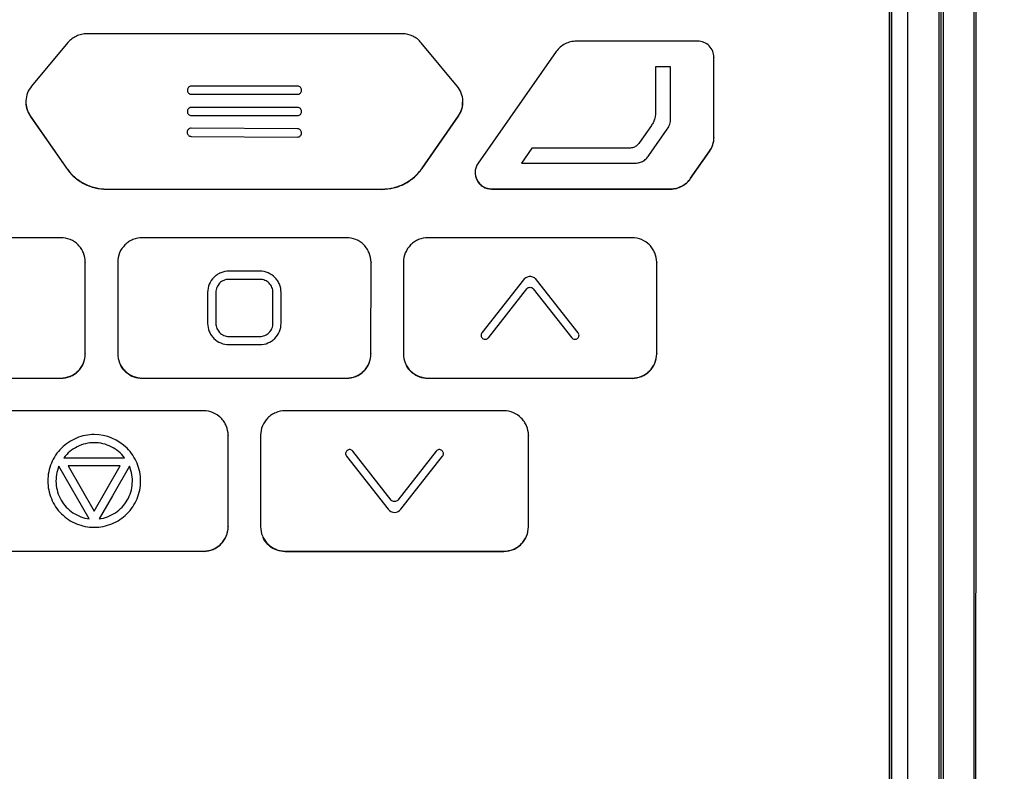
# Model space of a CAD drawing. Header units: millimetres. Extents: x 155400 to 158181, y 110534 to 115156.
# Tile 71 of 121: x 157056 to 157117, y 113130 to 113176. Entities that reach past the tile are written whole.
import ezdxf

# ---------------------------------------------------------------- set-up
doc = ezdxf.new("R2010")
doc.units = ezdxf.units.MM

msp = doc.modelspace()

# ---------------------------------------------------------------- linework, layer by layer
at = {"color": 7, "linetype": 'Continuous', "lineweight": 25}
for p, q in [((157114.774, 113112.121), (157114.774, 113223.392)), ((157112.734, 113220.589), (157112.725, 113113.692)), ((157112.891, 113113.548), (157112.891, 113221.023)), ((157109.58, 113218.894), (157109.578, 113113.675)), ((157079.738, 113175.474), (157060.402, 113175.476)), ((157059.251, 113174.938), (157057.019, 113172.269)), ((157083.104, 113172.26), (157080.893, 113174.93)), ((157097.831, 113175.024), (157090.398, 113175.025)), ((157089.17, 113174.386), (157084.38, 113167.554)), ((157098.812, 113174.204), (157098.812, 113174.22)), ((157098.831, 113169.139), (157098.831, 113174.024)), ((157098.831, 113174.024), (157098.831, 113174.009)), ((157096.17, 113173.454), (157095.244, 113173.453)), ((157095.244, 113173.453), (157095.244, 113170.773)), ((157096.17, 113170.267), (157096.17, 113173.454)), ((157098.831, 113169.124), (157098.831, 113174.009)), ((157073.325, 113172.268), (157066.805, 113172.268)), ((157066.565, 113172.028), (157066.565, 113172.009)), ((157066.805, 113171.769), (157073.325, 113171.768)), ((157073.565, 113172.008), (157073.565, 113172.028)), ((157056.67, 113171.307), (157056.67, 113171.291)), ((157083.448, 113171.288), (157083.448, 113171.303)), ((157056.938, 113170.452), (157059.165, 113167.25)), ((157056.938, 113170.452), (157056.938, 113170.436)), ((157056.938, 113170.436), (157059.165, 113167.235)), ((157066.564, 113170.729), (157066.564, 113170.709)), ((157073.324, 113170.968), (157066.804, 113170.969)), ((157066.804, 113170.469), (157073.324, 113170.469)), ((157073.564, 113170.708), (157073.564, 113170.728)), ((157080.953, 113167.248), (157083.179, 113170.448)), ((157080.953, 113167.233), (157083.179, 113170.432)), ((157083.179, 113170.448), (157083.179, 113170.432)), ((157094.999, 113169.865), (157094.261, 113168.813)), ((157066.556, 113169.451), (157066.556, 113169.431)), ((157066.795, 113169.19), (157073.315, 113169.149)), ((157073.318, 113169.649), (157066.798, 113169.69)), ((157073.556, 113169.388), (157073.556, 113169.408)), ((157094.838, 113168.019), (157095.971, 113169.636)), ((157098.831, 113169.139), (157098.831, 113169.124)), ((157087.663, 113168.462), (157087.04, 113167.552)), ((157093.417, 113168.465), (157087.663, 113168.462)), ((157097.403, 113166.621), (157098.561, 113168.282)), ((157097.403, 113166.606), (157098.561, 113168.266)), ((157098.561, 113168.282), (157098.561, 113168.266)), ((157087.04, 113167.552), (157093.937, 113167.551)), ((157059.165, 113167.25), (157059.165, 113167.235)), ((157080.953, 113167.248), (157080.953, 113167.233)), ((157084.199, 113166.997), (157084.199, 113166.982)), ((157097.403, 113166.621), (157097.403, 113166.606)), ((157061.628, 113165.963), (157078.49, 113165.962)), ((157061.628, 113165.963), (157061.628, 113165.948)), ((157061.628, 113165.948), (157078.49, 113165.946)), ((157078.49, 113165.962), (157078.49, 113165.946)), ((157085.199, 113165.981), (157096.172, 113165.979)), ((157085.199, 113165.981), (157085.199, 113165.965)), ((157085.199, 113165.965), (157096.172, 113165.964)), ((157096.172, 113165.979), (157096.172, 113165.964)), ((157058.812, 113162.981), (157046.296, 113162.983)), ((157076.317, 113162.98), (157063.8, 113162.981)), ((157093.821, 113162.978), (157081.305, 113162.979)), ((157060.283, 113161.759), (157060.283, 113161.774)), ((157060.311, 113155.884), (157060.312, 113161.482)), ((157060.311, 113155.869), (157060.312, 113161.466)), ((157060.312, 113161.482), (157060.312, 113161.466)), ((157062.3, 113161.482), (157062.3, 113155.884)), ((157077.788, 113161.757), (157077.788, 113161.772)), ((157077.816, 113155.882), (157077.817, 113161.48)), ((157077.816, 113155.867), (157077.817, 113161.465)), ((157077.817, 113161.48), (157077.817, 113161.465)), ((157079.805, 113161.48), (157079.804, 113155.882)), ((157095.292, 113161.755), (157095.292, 113161.77)), ((157095.321, 113155.881), (157095.321, 113161.478)), ((157095.321, 113161.478), (157095.321, 113161.463)), ((157095.321, 113155.865), (157095.321, 113161.463)), ((157071.008, 113160.931), (157069.108, 113160.931)), ((157071.008, 113160.431), (157069.108, 113160.431)), ((157087.17, 113160.411), (157084.616, 113157.163)), ((157090.509, 113157.163), (157087.956, 113160.411)), ((157067.808, 113159.632), (157067.808, 113157.733)), ((157068.308, 113159.632), (157068.308, 113157.733)), ((157071.808, 113157.732), (157071.808, 113159.631)), ((157072.308, 113157.732), (157072.308, 113159.631)), ((157085.009, 113156.854), (157087.366, 113159.852)), ((157087.759, 113159.852), (157090.116, 113156.854)), ((157069.108, 113156.933), (157071.008, 113156.933)), ((157069.108, 113156.433), (157071.008, 113156.433)), ((157060.311, 113155.884), (157060.311, 113155.869)), ((157062.328, 113155.592), (157062.328, 113155.576)), ((157077.816, 113155.882), (157077.816, 113155.867)), ((157079.833, 113155.59), (157079.833, 113155.575)), ((157095.321, 113155.881), (157095.321, 113155.865)), ((157046.295, 113154.386), (157058.811, 113154.385)), ((157046.295, 113154.371), (157058.811, 113154.37)), ((157058.811, 113154.385), (157058.811, 113154.37)), ((157063.8, 113154.385), (157076.316, 113154.383)), ((157063.8, 113154.385), (157063.8, 113154.369)), ((157063.8, 113154.369), (157076.316, 113154.368)), ((157076.316, 113154.383), (157076.316, 113154.368)), ((157081.304, 113154.383), (157093.82, 113154.382)), ((157081.304, 113154.383), (157081.304, 113154.367)), ((157081.304, 113154.367), (157093.82, 113154.366)), ((157093.82, 113154.382), (157093.82, 113154.366)), ((157067.563, 113152.376), (157054.15, 113152.378)), ((157085.965, 113152.375), (157072.552, 113152.376)), ((157069.034, 113151.154), (157069.034, 113151.169)), ((157087.436, 113151.152), (157087.436, 113151.167)), ((157069.063, 113145.279), (157069.063, 113150.877)), ((157069.063, 113150.877), (157069.063, 113150.862)), ((157069.063, 113145.264), (157069.063, 113150.862)), ((157071.051, 113150.877), (157071.051, 113145.279)), ((157087.464, 113145.277), (157087.464, 113150.875)), ((157087.464, 113150.875), (157087.464, 113150.86)), ((157087.464, 113145.262), (157087.464, 113150.86)), ((157079.061, 113146.905), (157076.704, 113149.904)), ((157081.811, 113149.903), (157079.454, 113146.905)), ((157058.992, 113149.5), (157062.72, 113149.499)), ((157076.311, 113149.595), (157078.864, 113146.346)), ((157079.651, 113146.346), (157082.204, 113149.594)), ((157060.557, 113145.755), (157058.693, 113148.982)), ((157059.258, 113149.001), (157060.856, 113146.234)), ((157062.455, 113149.001), (157059.258, 113149.001)), ((157060.856, 113146.234), (157062.455, 113149.001)), ((157069.063, 113145.279), (157069.063, 113145.264)), ((157087.464, 113145.277), (157087.464, 113145.262)), ((157071.08, 113144.987), (157071.08, 113144.972)), ((157054.15, 113143.782), (157067.562, 113143.78)), ((157054.15, 113143.766), (157067.562, 113143.765)), ((157067.562, 113143.78), (157067.562, 113143.765)), ((157072.551, 113143.78), (157085.964, 113143.778)), ((157072.551, 113143.78), (157072.551, 113143.764)), ((157072.551, 113143.764), (157085.964, 113143.763)), ((157085.964, 113143.778), (157085.964, 113143.763))]:
    msp.add_line(p, q, dxfattribs=at)
at = {"color": 7, "linetype": 'Continuous', "lineweight": 25, "flags": 128}
for points in [[(157112.619, 113220.526), (157112.614, 113160.51), (157112.612, 113136.932), (157112.61, 113113.354)], [(157063.019, 113148.982), (157061.976, 113147.175), (157061.155, 113145.755)]]:
    msp.add_lwpolyline(points, dxfattribs=at)
at = {"color": 7, "linetype": 'Continuous', "lineweight": 25}
for points, knots in [([(157070.812, 113045.076), (157063.025, 113045.076), (157055.34, 113045.076), (157043.698, 113045.076), (157039.799, 113045.076), (157031.913, 113045.076), (157027.928, 113045.076), (157021.841, 113045.076), (157019.281, 113045.076), (157016.686, 113045.076), (157015.905, 113045.076), (157015.646, 113045.074), (157015.101, 113045.091), (157014.817, 113045.107), (157013.926, 113045.189), (157013.28, 113045.285), (157011.893, 113045.612), (157011.152, 113045.843), (157010.031, 113046.311), (157009.658, 113046.486), (157008.928, 113046.868), (157008.573, 113047.075), (157007.892, 113047.512), (157007.568, 113047.741), (157006.96, 113048.208), (157006.676, 113048.446), (157005.884, 113049.161), (157005.438, 113049.636), (157004.865, 113050.321), (157004.69, 113050.545), (157004.366, 113050.983), (157004.22, 113051.197), (157002.957, 113053.09), (157001.906, 113054.666), (156999.875, 113057.71), (156998.893, 113059.182), (156996.957, 113062.084), (156996.003, 113063.512), (156994.095, 113066.373), (156993.14, 113067.804), (156991.198, 113070.714), (156990.211, 113072.195), (156988.929, 113074.115), (156988.681, 113074.524), (156988.218, 113075.394), (156988.003, 113075.856), (156987.617, 113076.821), (156987.447, 113077.325), (156987.165, 113078.358), (156987.053, 113078.887), (156986.891, 113079.948), (156986.842, 113080.479), (156986.812, 113081.262), (156986.812, 113081.52), (156986.812, 113082.035), (156986.812, 113083.323), (156986.812, 113088.731), (156986.812, 113102.122), (156986.812, 113130.963), (156986.812, 113155.681), (156986.812, 113238.075), (156986.812, 113303.994), (156986.812, 113369.913)], [0, 0, 0, 0, 0.0625, 0.0625, 0.09375, 0.09375, 0.125, 0.125, 0.140625, 0.144531, 0.144531, 0.146484, 0.146484, 0.148438, 0.148438, 0.152344, 0.152344, 0.15625, 0.15625, 0.158203, 0.158203, 0.160156, 0.160156, 0.162109, 0.162109, 0.164063, 0.164063, 0.167969, 0.167969, 0.169922, 0.169922, 0.171875, 0.171875, 0.1875, 0.1875, 0.203125, 0.203125, 0.21875, 0.21875, 0.234375, 0.234375, 0.25, 0.25, 0.253906, 0.253906, 0.257813, 0.257813, 0.261719, 0.261719, 0.265625, 0.265625, 0.269531, 0.269531, 0.271484, 0.271484, 0.273438, 0.28125, 0.3125, 0.375, 0.5, 0.5, 1, 1, 1, 1]), ([(157070.812, 113045.076), (157078.6, 113045.076), (157086.285, 113045.076), (157097.927, 113045.076), (157101.826, 113045.076), (157109.711, 113045.076), (157113.696, 113045.076), (157119.784, 113045.076), (157122.343, 113045.076), (157124.939, 113045.076), (157125.72, 113045.076), (157125.978, 113045.074), (157126.524, 113045.091), (157126.808, 113045.107), (157127.699, 113045.189), (157128.344, 113045.285), (157129.732, 113045.612), (157130.473, 113045.843), (157131.593, 113046.311), (157131.967, 113046.486), (157132.696, 113046.868), (157133.052, 113047.075), (157133.732, 113047.512), (157134.057, 113047.741), (157134.665, 113048.208), (157134.948, 113048.446), (157135.74, 113049.161), (157136.187, 113049.636), (157136.76, 113050.321), (157136.935, 113050.545), (157137.258, 113050.983), (157137.404, 113051.197), (157138.667, 113053.09), (157139.719, 113054.666), (157141.75, 113057.71), (157142.732, 113059.182), (157144.668, 113062.084), (157145.621, 113063.512), (157147.53, 113066.373), (157148.484, 113067.804), (157150.426, 113070.714), (157151.414, 113072.195), (157152.695, 113074.115), (157152.944, 113074.524), (157153.406, 113075.394), (157153.622, 113075.856), (157154.008, 113076.821), (157154.177, 113077.325), (157154.459, 113078.358), (157154.572, 113078.887), (157154.733, 113079.948), (157154.783, 113080.479), (157154.812, 113081.262), (157154.812, 113081.52), (157154.812, 113082.035), (157154.812, 113083.323), (157154.812, 113088.731), (157154.812, 113102.122), (157154.812, 113130.963), (157154.812, 113155.681), (157154.812, 113238.075), (157154.812, 113303.994), (157154.812, 113369.913)], [0, 0, 0, 0, 0.0625, 0.0625, 0.09375, 0.09375, 0.125, 0.125, 0.140625, 0.144531, 0.144531, 0.146484, 0.146484, 0.148437, 0.148437, 0.152344, 0.152344, 0.15625, 0.15625, 0.158203, 0.158203, 0.160156, 0.160156, 0.162109, 0.162109, 0.164062, 0.164062, 0.167969, 0.167969, 0.169922, 0.169922, 0.171875, 0.171875, 0.1875, 0.1875, 0.203125, 0.203125, 0.21875, 0.21875, 0.234375, 0.234375, 0.25, 0.25, 0.253906, 0.253906, 0.257813, 0.257813, 0.261719, 0.261719, 0.265625, 0.265625, 0.269531, 0.269531, 0.271484, 0.271484, 0.273438, 0.28125, 0.3125, 0.375, 0.5, 0.5, 1, 1, 1, 1]), ([(157070.812, 113048.795), (157069.179, 113048.795), (157065.919, 113048.795), (157061.037, 113048.794), (157056.169, 113048.793), (157051.304, 113048.791), (157046.008, 113048.789), (157040.299, 113048.786), (157034.191, 113048.783), (157028.119, 113048.778), (157023.573, 113048.774), (157020.54, 113048.772), (157019.016, 113048.77), (157017.494, 113048.768), (157016.393, 113048.769), (157015.628, 113048.766), (157015.071, 113048.783), (157014.141, 113048.875), (157012.854, 113049.146), (157011.455, 113049.661), (157010.099, 113050.4), (157008.899, 113051.294), (157008.053, 113052.142), (157007.517, 113052.794), (157007.18, 113053.248), (157006.834, 113053.775), (157006.453, 113054.343), (157005.925, 113055.135), (157005.147, 113056.302), (157004.007, 113058.01), (157002.005, 113061.012), (156999.241, 113065.154), (156996.676, 113068.999), (156994.961, 113071.569), (156994.106, 113072.851), (156993.253, 113074.129), (156992.589, 113075.126), (156992.133, 113075.806), (156991.894, 113076.171), (156991.696, 113076.502), (156991.516, 113076.83), (156991.351, 113077.159), (156991.201, 113077.485), (156991.066, 113077.807), (156990.806, 113078.486), (156990.495, 113079.577), (156990.336, 113080.763), (156990.309, 113081.656), (156990.313, 113082.17), (156990.312, 113082.65), (156990.312, 113083.421), (156990.312, 113084.91), (156990.312, 113088.261), (156990.312, 113095.127), (156990.312, 113105.141), (156990.312, 113117.157), (156990.312, 113133.179), (156990.312, 113153.204), (156990.312, 113174.147), (156990.312, 113192.004), (156990.312, 113206.777), (156990.312, 113221.551), (156990.312, 113236.326), (156990.312, 113251.103), (156990.312, 113265.881), (156990.312, 113280.659), (156990.312, 113295.439), (156990.312, 113310.219), (156990.312, 113325.001), (156990.312, 113339.784), (156990.312, 113354.567), (156990.312, 113364.423), (156990.312, 113369.351)], [0, 0, 0, 0, 0.012688, 0.025317, 0.037911, 0.050497, 0.063101, 0.07904, 0.094839, 0.110545, 0.126202, 0.130156, 0.134103, 0.138043, 0.141978, 0.142652, 0.143991, 0.1463, 0.149907, 0.154174, 0.157833, 0.161868, 0.165756, 0.167102, 0.16842, 0.170149, 0.171992, 0.173734, 0.177543, 0.182892, 0.189679, 0.20557, 0.221569, 0.225582, 0.22957, 0.233543, 0.237513, 0.238873, 0.23991, 0.240897, 0.241868, 0.242819, 0.24375, 0.244656, 0.245533, 0.249397, 0.253436, 0.254787, 0.256337, 0.257425, 0.258514, 0.262323, 0.268989, 0.284542, 0.31565, 0.346761, 0.377864, 0.44009, 0.502293, 0.540543, 0.578798, 0.617059, 0.655325, 0.693597, 0.731874, 0.770158, 0.808448, 0.846745, 0.885048, 0.923358, 0.961675, 1, 1, 1, 1]), ([(157070.812, 113048.795), (157072.437, 113048.795), (157075.688, 113048.795), (157080.563, 113048.794), (157085.438, 113048.793), (157090.313, 113048.791), (157095.188, 113048.789), (157100.063, 113048.787), (157104.937, 113048.784), (157109.811, 113048.781), (157114.685, 113048.777), (157118.611, 113048.774), (157121.589, 113048.771), (157123.62, 113048.77), (157125.116, 113048.765), (157126.047, 113048.768), (157126.428, 113048.781), (157126.793, 113048.808), (157127.555, 113048.891), (157128.685, 113049.121), (157130.131, 113049.644), (157131.485, 113050.371), (157132.719, 113051.287), (157133.534, 113052.103), (157134.025, 113052.693), (157134.34, 113053.099), (157134.635, 113053.539), (157135.062, 113054.18), (157136.016, 113055.609), (157137.36, 113057.625), (157139.735, 113061.184), (157142.483, 113065.304), (157145.344, 113069.594), (157147.529, 113072.863), (157148.736, 113074.68), (157149.437, 113075.724), (157149.722, 113076.152), (157150.183, 113076.93), (157150.712, 113078.105), (157151.133, 113079.588), (157151.281, 113080.714), (157151.31, 113081.473), (157151.313, 113081.848), (157151.312, 113082.235), (157151.312, 113082.986), (157151.312, 113084.613), (157151.312, 113088.118), (157151.312, 113095.127), (157151.312, 113105.153), (157151.312, 113117.168), (157151.312, 113133.197), (157151.312, 113153.21), (157151.312, 113174.158), (157151.312, 113192.016), (157151.312, 113206.799), (157151.312, 113221.579), (157151.312, 113236.358), (157151.312, 113251.135), (157151.312, 113265.91), (157151.312, 113280.686), (157151.312, 113295.461), (157151.312, 113310.237), (157151.312, 113325.013), (157151.312, 113339.791), (157151.312, 113354.571), (157151.312, 113364.423), (157151.312, 113369.351)], [0, 0, 0, 0, 0.012621, 0.025242, 0.037863, 0.050484, 0.063104, 0.075724, 0.088345, 0.100964, 0.113583, 0.126202, 0.131461, 0.136719, 0.141978, 0.14308, 0.14395, 0.144939, 0.145926, 0.149907, 0.153857, 0.157834, 0.161797, 0.165756, 0.166755, 0.167756, 0.169749, 0.170865, 0.173735, 0.1831, 0.18968, 0.20697, 0.221569, 0.229733, 0.237514, 0.238511, 0.239507, 0.241501, 0.24553, 0.249478, 0.253433, 0.254314, 0.255376, 0.256348, 0.257321, 0.261209, 0.268986, 0.28454, 0.315647, 0.346847, 0.377862, 0.440135, 0.502291, 0.540577, 0.578857, 0.617133, 0.655406, 0.693679, 0.731952, 0.770227, 0.808505, 0.846788, 0.885078, 0.923376, 0.961682, 1, 1, 1, 1]), ([(156972.812, 113367.855), (156972.812, 113350.425), (156972.812, 113332.83), (156972.812, 113297.412), (156972.812, 113279.587), (156972.812, 113225.94), (156972.812, 113189.946), (156972.812, 113136.345), (156972.812, 113118.543), (156972.812, 113096.442), (156972.812, 113089.823), (156972.812, 113082.123), (156972.812, 113078.691), (156972.812, 113077.456), (156972.812, 113077.181), (156972.812, 113077.041), (156972.817, 113076.654), (156972.829, 113076.431), (156972.862, 113076.018), (156972.883, 113075.825), (156972.931, 113075.456), (156972.958, 113075.28), (156973.05, 113074.771), (156973.123, 113074.456), (156973.29, 113073.844), (156973.384, 113073.548), (156973.598, 113072.962), (156973.718, 113072.672), (156973.992, 113072.084), (156974.145, 113071.786), (156974.419, 113071.315), (156974.518, 113071.153), (156974.684, 113070.899), (156974.743, 113070.812), (156974.859, 113070.639), (156975.148, 113070.206), (156975.902, 113069.077), (156976.604, 113068.026), (156978.955, 113064.504), (156980.873, 113061.632), (156984.735, 113055.848), (156986.677, 113052.939), (156990.531, 113047.168), (156992.44, 113044.308), (156995.244, 113040.11), (156996.284, 113038.552), (156997.309, 113037.018), (156997.536, 113036.677), (156997.649, 113036.511), (156997.989, 113036.046), (156998.215, 113035.771), (156998.901, 113035.002), (156999.368, 113034.57), (157000.342, 113033.801), (157000.848, 113033.464), (157001.928, 113032.868), (157002.499, 113032.609), (157003.449, 113032.28), (157003.781, 113032.18), (157004.495, 113032.005), (157004.875, 113031.93), (157005.517, 113031.843), (157005.743, 113031.819), (157006.231, 113031.782), (157006.496, 113031.771), (157007.403, 113031.77), (157008.013, 113031.771), (157018.379, 113031.771), (157028.547, 113031.771), (157049.417, 113031.771), (157060.114, 113031.771), (157070.812, 113031.771)], [0, 0, 0, 0, 0.125, 0.125, 0.25, 0.25, 0.5, 0.5, 0.625, 0.625, 0.65625, 0.671875, 0.679688, 0.680664, 0.680664, 0.681641, 0.681641, 0.683594, 0.683594, 0.685547, 0.685547, 0.6875, 0.6875, 0.691406, 0.691406, 0.695313, 0.695313, 0.699219, 0.699219, 0.703125, 0.703125, 0.705078, 0.705078, 0.706055, 0.706055, 0.707031, 0.710938, 0.71875, 0.71875, 0.75, 0.75, 0.78125, 0.78125, 0.8125, 0.8125, 0.828125, 0.830078, 0.830078, 0.832031, 0.832031, 0.835938, 0.835938, 0.84375, 0.84375, 0.851563, 0.851563, 0.859375, 0.859375, 0.863281, 0.863281, 0.867188, 0.867188, 0.869141, 0.869141, 0.871094, 0.871094, 0.875, 0.875, 0.9375, 0.9375, 1, 1, 1, 1]), ([(157168.812, 113367.855), (157168.812, 113350.425), (157168.812, 113332.83), (157168.812, 113297.412), (157168.812, 113279.587), (157168.812, 113225.94), (157168.812, 113189.946), (157168.812, 113136.345), (157168.812, 113118.543), (157168.812, 113096.442), (157168.812, 113089.823), (157168.812, 113082.123), (157168.812, 113078.691), (157168.812, 113077.456), (157168.812, 113077.181), (157168.813, 113077.041), (157168.807, 113076.654), (157168.796, 113076.431), (157168.762, 113076.018), (157168.742, 113075.825), (157168.694, 113075.456), (157168.666, 113075.28), (157168.575, 113074.771), (157168.502, 113074.456), (157168.335, 113073.844), (157168.241, 113073.548), (157168.026, 113072.962), (157167.907, 113072.672), (157167.633, 113072.084), (157167.479, 113071.786), (157167.205, 113071.315), (157167.106, 113071.153), (157166.94, 113070.899), (157166.881, 113070.812), (157166.766, 113070.639), (157166.477, 113070.206), (157165.723, 113069.077), (157165.021, 113068.026), (157162.67, 113064.504), (157160.752, 113061.632), (157156.89, 113055.848), (157154.947, 113052.939), (157151.094, 113047.168), (157149.184, 113044.308), (157146.381, 113040.11), (157145.341, 113038.552), (157144.316, 113037.018), (157144.089, 113036.677), (157143.975, 113036.511), (157143.636, 113036.046), (157143.41, 113035.771), (157142.724, 113035.002), (157142.257, 113034.57), (157141.283, 113033.801), (157140.776, 113033.464), (157139.697, 113032.868), (157139.126, 113032.609), (157138.176, 113032.28), (157137.843, 113032.18), (157137.13, 113032.005), (157136.749, 113031.93), (157136.107, 113031.843), (157135.882, 113031.819), (157135.394, 113031.782), (157135.129, 113031.771), (157134.221, 113031.77), (157133.612, 113031.771), (157123.246, 113031.771), (157113.077, 113031.771), (157092.208, 113031.771), (157081.51, 113031.771), (157070.812, 113031.771)], [0, 0, 0, 0, 0.125, 0.125, 0.25, 0.25, 0.5, 0.5, 0.625, 0.625, 0.65625, 0.671875, 0.679687, 0.680664, 0.680664, 0.681641, 0.681641, 0.683594, 0.683594, 0.685547, 0.685547, 0.6875, 0.6875, 0.691406, 0.691406, 0.695312, 0.695312, 0.699219, 0.699219, 0.703125, 0.703125, 0.705078, 0.705078, 0.706055, 0.706055, 0.707031, 0.710937, 0.71875, 0.71875, 0.75, 0.75, 0.78125, 0.78125, 0.8125, 0.8125, 0.828125, 0.830078, 0.830078, 0.832031, 0.832031, 0.835937, 0.835937, 0.84375, 0.84375, 0.851562, 0.851562, 0.859375, 0.859375, 0.863281, 0.863281, 0.867187, 0.867187, 0.869141, 0.869141, 0.871094, 0.871094, 0.875, 0.875, 0.9375, 0.9375, 1, 1, 1, 1]), ([(157114.892, 113223.51), (157114.891, 113220.859), (157114.891, 113215.557), (157114.89, 113207.604), (157114.888, 113199.651), (157114.887, 113191.696), (157114.884, 113183.741), (157114.882, 113175.785), (157114.879, 113167.828), (157114.875, 113159.871), (157114.872, 113151.912), (157114.867, 113143.952), (157114.863, 113135.991), (157114.858, 113128.028), (157114.853, 113120.064), (157114.849, 113114.755), (157114.847, 113112.1)], [0, 0, 0, 0, 0.071393, 0.142789, 0.214188, 0.28559, 0.356997, 0.428409, 0.499828, 0.571254, 0.642687, 0.714129, 0.785581, 0.857043, 0.928515, 1, 1, 1, 1]), ([(157110.638, 113113.581), (157110.641, 113113.953), (157110.646, 113114.697), (157110.655, 113115.81), (157110.669, 113117.666), (157110.687, 113121.379), (157110.703, 113129.176), (157110.71, 113144.771), (157110.706, 113166.018), (157110.718, 113192.753), (157110.742, 113210.576), (157110.756, 113220.52)], [0, 0, 0, 0, 0.010444, 0.020851, 0.031251, 0.062501, 0.125001, 0.25, 0.5, 0.721039, 1, 1, 1, 1]), ([(157109.739, 113113.833), (157109.739, 113114.634), (157109.739, 113116.542), (157109.739, 113119.862), (157109.738, 113124.099), (157109.738, 113128.898), (157109.737, 113134.394), (157109.737, 113142.58), (157109.736, 113153.504), (157109.734, 113170.237), (157109.732, 113192.275), (157109.731, 113209.907), (157109.73, 113219.62)], [0, 0, 0, 0, 0.022723, 0.054107, 0.094152, 0.142857, 0.190216, 0.25, 0.375019, 0.5, 0.72455, 1, 1, 1, 1]), ([(157109.578, 113113.62), (157109.578, 113114.716), (157109.578, 113115.812), (157109.578, 113118.004), (157109.578, 113119.1), (157109.578, 113122.389), (157109.578, 113124.581), (157109.579, 113131.157), (157109.579, 113135.541), (157109.579, 113148.693), (157109.579, 113157.461), (157109.579, 113183.765), (157109.579, 113201.302), (157109.58, 113218.838)], [0, 0, 0, 0, 0.03125, 0.03125, 0.0625, 0.0625, 0.125, 0.125, 0.25, 0.25, 0.5, 0.5, 1, 1, 1, 1]), ([(157060.402, 113175.476), (157060.292, 113175.476), (157060.184, 113175.464), (157059.972, 113175.417), (157059.866, 113175.381), (157059.57, 113175.243), (157059.393, 113175.107), (157059.251, 113174.938)], [0, 0, 0, 0, 0.25, 0.25, 0.5, 0.5, 1, 1, 1, 1]), ([(157080.893, 113174.93), (157080.822, 113175.016), (157080.744, 113175.092), (157080.571, 113175.226), (157080.476, 113175.284), (157080.178, 113175.424), (157079.959, 113175.474), (157079.738, 113175.474)], [0, 0, 0, 0, 0.25, 0.25, 0.5, 0.5, 1, 1, 1, 1]), ([(157090.398, 113175.025), (157090.277, 113175.025), (157090.159, 113175.01), (157089.926, 113174.953), (157089.812, 113174.911), (157089.494, 113174.745), (157089.308, 113174.584), (157089.17, 113174.386)], [0, 0, 0, 0, 0.25, 0.25, 0.5, 0.5, 1, 1, 1, 1]), ([(157098.831, 113174.024), (157098.831, 113174.156), (157098.805, 113174.286), (157098.705, 113174.528), (157098.631, 113174.639), (157098.354, 113174.915), (157098.095, 113175.024), (157097.831, 113175.024)], [0, 0, 0, 0, 0.25, 0.25, 0.5, 0.5, 1, 1, 1, 1]), ([(157057.019, 113172.269), (157056.914, 113172.143), (157056.831, 113172.003), (157056.712, 113171.697), (157056.679, 113171.538), (157056.657, 113171.047), (157056.751, 113170.721), (157056.938, 113170.452)], [0, 0, 0, 0, 0.25, 0.25, 0.5, 0.5, 1, 1, 1, 1]), ([(157066.805, 113172.268), (157066.741, 113172.268), (157066.679, 113172.242), (157066.591, 113172.154), (157066.565, 113172.092), (157066.565, 113172.028)], [0, 0, 0, 0, 0.5, 0.5, 1, 1, 1, 1]), ([(157073.565, 113172.028), (157073.565, 113172.091), (157073.539, 113172.153), (157073.45, 113172.242), (157073.388, 113172.268), (157073.325, 113172.268)], [0, 0, 0, 0, 0.5, 0.5, 1, 1, 1, 1]), ([(157083.179, 113170.448), (157083.273, 113170.582), (157083.342, 113170.728), (157083.434, 113171.042), (157083.453, 113171.203), (157083.433, 113171.691), (157083.313, 113172.007), (157083.104, 113172.26)], [0, 0, 0, 0, 0.25, 0.25, 0.5, 0.5, 1, 1, 1, 1]), ([(157066.565, 113172.009), (157066.565, 113171.945), (157066.59, 113171.883), (157066.679, 113171.795), (157066.741, 113171.769), (157066.805, 113171.769)], [0, 0, 0, 0, 0.5, 0.5, 1, 1, 1, 1]), ([(157073.325, 113171.768), (157073.388, 113171.768), (157073.45, 113171.794), (157073.538, 113171.882), (157073.565, 113171.944), (157073.565, 113172.008)], [0, 0, 0, 0, 0.5, 0.5, 1, 1, 1, 1]), ([(157056.678, 113171.29), (157056.676, 113171.274), (157056.65, 113171.117), (157056.732, 113170.809), (157056.869, 113170.561), (157056.938, 113170.436)], [0, 0, 0, 0, 0.054338, 0.52637, 1, 1, 1, 1]), ([(157083.179, 113170.432), (157083.273, 113170.592), (157083.43, 113170.859), (157083.427, 113171.166), (157083.426, 113171.289)], [0, 0, 0, 0, 0.5981352, 1, 1, 1, 1]), ([(157066.804, 113170.969), (157066.741, 113170.969), (157066.679, 113170.943), (157066.59, 113170.855), (157066.564, 113170.792), (157066.564, 113170.729)], [0, 0, 0, 0, 0.5, 0.5, 1, 1, 1, 1]), ([(157066.564, 113170.709), (157066.564, 113170.646), (157066.59, 113170.584), (157066.679, 113170.495), (157066.741, 113170.469), (157066.804, 113170.469)], [0, 0, 0, 0, 0.5, 0.5, 1, 1, 1, 1]), ([(157073.564, 113170.728), (157073.564, 113170.792), (157073.538, 113170.854), (157073.45, 113170.942), (157073.388, 113170.968), (157073.324, 113170.968)], [0, 0, 0, 0, 0.5, 0.5, 1, 1, 1, 1]), ([(157073.324, 113170.469), (157073.388, 113170.469), (157073.45, 113170.495), (157073.538, 113170.583), (157073.564, 113170.645), (157073.564, 113170.708)], [0, 0, 0, 0, 0.5, 0.5, 1, 1, 1, 1]), ([(157095.244, 113170.773), (157095.244, 113170.613), (157095.243, 113170.45), (157095.187, 113170.219), (157095.16, 113170.144), (157095.088, 113169.999), (157095.046, 113169.931), (157094.999, 113169.865)], [0, 0, 0, 0, 0.5, 0.5, 0.75, 0.75, 1, 1, 1, 1]), ([(157095.971, 113169.636), (157096.035, 113169.728), (157096.086, 113169.83), (157096.153, 113170.044), (157096.17, 113170.154), (157096.17, 113170.267)], [0, 0, 0, 0, 0.5, 0.5, 1, 1, 1, 1]), ([(157066.798, 113169.69), (157066.735, 113169.69), (157066.672, 113169.664), (157066.583, 113169.576), (157066.557, 113169.515), (157066.556, 113169.451)], [0, 0, 0, 0, 0.5, 0.5, 1, 1, 1, 1]), ([(157066.556, 113169.431), (157066.556, 113169.368), (157066.581, 113169.306), (157066.669, 113169.217), (157066.731, 113169.19), (157066.795, 113169.19)], [0, 0, 0, 0, 0.5, 0.5, 1, 1, 1, 1]), ([(157073.315, 113169.149), (157073.378, 113169.149), (157073.44, 113169.174), (157073.529, 113169.262), (157073.556, 113169.324), (157073.556, 113169.388)], [0, 0, 0, 0, 0.5, 0.5, 1, 1, 1, 1]), ([(157073.556, 113169.408), (157073.557, 113169.471), (157073.531, 113169.533), (157073.443, 113169.622), (157073.381, 113169.649), (157073.318, 113169.649)], [0, 0, 0, 0, 0.5, 0.5, 1, 1, 1, 1]), ([(157094.261, 113168.813), (157094.214, 113168.747), (157094.165, 113168.684), (157094.044, 113168.579), (157093.973, 113168.537), (157093.82, 113168.488), (157093.739, 113168.477), (157093.578, 113168.465), (157093.498, 113168.465), (157093.417, 113168.465)], [0, 0, 0, 0, 0.25, 0.25, 0.5, 0.5, 0.75, 0.75, 1, 1, 1, 1]), ([(157098.561, 113168.282), (157098.649, 113168.407), (157098.715, 113168.543), (157098.807, 113168.834), (157098.831, 113168.986), (157098.831, 113169.139)], [0, 0, 0, 0, 0.5, 0.5, 1, 1, 1, 1]), ([(157098.561, 113168.266), (157098.649, 113168.392), (157098.715, 113168.528), (157098.807, 113168.819), (157098.831, 113168.97), (157098.831, 113169.124)], [0, 0, 0, 0, 0.5, 0.5, 1, 1, 1, 1]), ([(157093.937, 113167.551), (157094.026, 113167.551), (157094.115, 113167.556), (157094.289, 113167.586), (157094.377, 113167.612), (157094.535, 113167.693), (157094.606, 113167.748), (157094.732, 113167.875), (157094.786, 113167.946), (157094.838, 113168.019)], [0, 0, 0, 0, 0.25, 0.25, 0.5, 0.5, 0.75, 0.75, 1, 1, 1, 1]), ([(157084.38, 113167.554), (157084.328, 113167.479), (157084.286, 113167.398), (157084.226, 113167.227), (157084.207, 113167.137), (157084.189, 113166.866), (157084.228, 113166.68), (157084.396, 113166.358), (157084.524, 113166.221), (157084.835, 113166.032), (157085.016, 113165.981), (157085.199, 113165.981)], [0, 0, 0, 0, 0.125, 0.125, 0.25, 0.25, 0.5, 0.5, 0.75, 0.75, 1, 1, 1, 1]), ([(157059.165, 113167.25), (157059.303, 113167.051), (157059.463, 113166.872), (157059.823, 113166.555), (157060.025, 113166.416), (157060.45, 113166.194), (157060.677, 113166.108), (157061.146, 113165.993), (157061.385, 113165.963), (157061.628, 113165.963)], [0, 0, 0, 0, 0.25, 0.25, 0.5, 0.5, 0.75, 0.75, 1, 1, 1, 1]), ([(157059.165, 113167.235), (157059.303, 113167.036), (157059.463, 113166.857), (157059.823, 113166.539), (157060.025, 113166.401), (157060.45, 113166.179), (157060.677, 113166.092), (157061.146, 113165.977), (157061.385, 113165.948), (157061.628, 113165.948)], [0, 0, 0, 0, 0.25, 0.25, 0.5, 0.5, 0.75, 0.75, 1, 1, 1, 1]), ([(157078.49, 113165.962), (157078.733, 113165.962), (157078.971, 113165.991), (157079.437, 113166.105), (157079.667, 113166.192), (157080.091, 113166.413), (157080.292, 113166.551), (157080.654, 113166.87), (157080.814, 113167.049), (157080.953, 113167.248)], [0, 0, 0, 0, 0.25, 0.25, 0.5, 0.5, 0.75, 0.75, 1, 1, 1, 1]), ([(157078.49, 113165.946), (157078.733, 113165.946), (157078.971, 113165.975), (157079.437, 113166.09), (157079.667, 113166.176), (157080.091, 113166.398), (157080.292, 113166.535), (157080.654, 113166.854), (157080.814, 113167.034), (157080.953, 113167.233)], [0, 0, 0, 0, 0.25, 0.25, 0.5, 0.5, 0.75, 0.75, 1, 1, 1, 1]), ([(157084.205, 113166.982), (157084.206, 113166.908), (157084.21, 113166.742), (157084.302, 113166.498), (157084.459, 113166.274), (157084.673, 113166.101), (157084.926, 113165.987), (157085.108, 113165.972), (157085.199, 113165.965)], [0, 0, 0, 0, 0.1408557, 0.3127541, 0.4841197, 0.6557197, 0.8275559, 1, 1, 1, 1]), ([(157096.172, 113165.979), (157096.294, 113165.979), (157096.412, 113165.994), (157096.645, 113166.051), (157096.76, 113166.094), (157096.972, 113166.205), (157097.072, 113166.273), (157097.253, 113166.432), (157097.333, 113166.522), (157097.403, 113166.621)], [0, 0, 0, 0, 0.25, 0.25, 0.5, 0.5, 0.75, 0.75, 1, 1, 1, 1]), ([(157096.172, 113165.964), (157096.294, 113165.964), (157096.412, 113165.978), (157096.645, 113166.035), (157096.76, 113166.079), (157096.972, 113166.189), (157097.072, 113166.258), (157097.253, 113166.417), (157097.333, 113166.506), (157097.403, 113166.606)], [0, 0, 0, 0, 0.25, 0.25, 0.5, 0.5, 0.75, 0.75, 1, 1, 1, 1]), ([(157060.312, 113161.482), (157060.312, 113161.68), (157060.273, 113161.874), (157060.16, 113162.146), (157060.114, 113162.232), (157060.006, 113162.395), (157059.942, 113162.472), (157059.735, 113162.68), (157059.568, 113162.792), (157059.207, 113162.941), (157059.01, 113162.981), (157058.812, 113162.981)], [0, 0, 0, 0, 0.25, 0.25, 0.375, 0.375, 0.5, 0.5, 0.75, 0.75, 1, 1, 1, 1]), ([(157063.8, 113162.981), (157063.602, 113162.981), (157063.408, 113162.942), (157063.135, 113162.829), (157063.049, 113162.783), (157062.886, 113162.674), (157062.809, 113162.611), (157062.602, 113162.404), (157062.49, 113162.237), (157062.34, 113161.876), (157062.3, 113161.68), (157062.3, 113161.482)], [0, 0, 0, 0, 0.25, 0.25, 0.375, 0.375, 0.5, 0.5, 0.75, 0.75, 1, 1, 1, 1]), ([(157077.817, 113161.48), (157077.817, 113161.678), (157077.778, 113161.872), (157077.665, 113162.144), (157077.619, 113162.231), (157077.51, 113162.393), (157077.447, 113162.471), (157077.24, 113162.678), (157077.072, 113162.79), (157076.712, 113162.94), (157076.515, 113162.98), (157076.317, 113162.98)], [0, 0, 0, 0, 0.25, 0.25, 0.375, 0.375, 0.5, 0.5, 0.75, 0.75, 1, 1, 1, 1]), ([(157081.305, 113162.979), (157081.107, 113162.979), (157080.912, 113162.94), (157080.64, 113162.827), (157080.554, 113162.781), (157080.391, 113162.673), (157080.314, 113162.609), (157080.106, 113162.402), (157079.994, 113162.235), (157079.845, 113161.875), (157079.805, 113161.678), (157079.805, 113161.48)], [0, 0, 0, 0, 0.25, 0.25, 0.375, 0.375, 0.5, 0.5, 0.75, 0.75, 1, 1, 1, 1]), ([(157095.321, 113161.478), (157095.321, 113161.676), (157095.282, 113161.871), (157095.169, 113162.143), (157095.123, 113162.229), (157095.015, 113162.392), (157094.951, 113162.469), (157094.744, 113162.677), (157094.577, 113162.788), (157094.216, 113162.938), (157094.019, 113162.978), (157093.821, 113162.978)], [0, 0, 0, 0, 0.25, 0.25, 0.375, 0.375, 0.5, 0.5, 0.75, 0.75, 1, 1, 1, 1]), ([(157069.108, 113160.931), (157068.937, 113160.931), (157068.768, 113160.897), (157068.532, 113160.8), (157068.458, 113160.76), (157068.316, 113160.666), (157068.249, 113160.611), (157068.069, 113160.431), (157067.973, 113160.286), (157067.843, 113159.974), (157067.808, 113159.803), (157067.808, 113159.632)], [0, 0, 0, 0, 0.25, 0.25, 0.375, 0.375, 0.5, 0.5, 0.75, 0.75, 1, 1, 1, 1]), ([(157072.308, 113159.631), (157072.308, 113159.803), (157072.274, 113159.971), (157072.177, 113160.207), (157072.137, 113160.282), (157072.043, 113160.423), (157071.988, 113160.489), (157071.808, 113160.669), (157071.663, 113160.766), (157071.351, 113160.896), (157071.18, 113160.931), (157071.008, 113160.931)], [0, 0, 0, 0, 0.25, 0.25, 0.375, 0.375, 0.5, 0.5, 0.75, 0.75, 1, 1, 1, 1]), ([(157069.108, 113160.431), (157069.056, 113160.43), (157069.003, 113160.426), (157068.901, 113160.406), (157068.851, 113160.39), (157068.705, 113160.33), (157068.617, 113160.271), (157068.469, 113160.123), (157068.409, 113160.035), (157068.349, 113159.89), (157068.334, 113159.84), (157068.313, 113159.737), (157068.31, 113159.684), (157068.308, 113159.632)], [0, 0, 0, 0, 0.125, 0.125, 0.25, 0.25, 0.5, 0.5, 0.75, 0.75, 0.875, 0.875, 1, 1, 1, 1]), ([(157071.808, 113159.631), (157071.807, 113159.684), (157071.803, 113159.736), (157071.783, 113159.838), (157071.767, 113159.889), (157071.707, 113160.034), (157071.648, 113160.122), (157071.5, 113160.27), (157071.411, 113160.33), (157071.267, 113160.39), (157071.217, 113160.405), (157071.114, 113160.426), (157071.061, 113160.43), (157071.008, 113160.431)], [0, 0, 0, 0, 0.125, 0.125, 0.25, 0.25, 0.5, 0.5, 0.75, 0.75, 0.875, 0.875, 1, 1, 1, 1]), ([(157087.956, 113160.411), (157087.932, 113160.44), (157087.906, 113160.468), (157087.848, 113160.515), (157087.815, 113160.535), (157087.714, 113160.585), (157087.638, 113160.602), (157087.488, 113160.602), (157087.413, 113160.585), (157087.277, 113160.519), (157087.219, 113160.469), (157087.17, 113160.411)], [0, 0, 0, 0, 0.125, 0.125, 0.25, 0.25, 0.5, 0.5, 0.75, 0.75, 1, 1, 1, 1]), ([(157087.366, 113159.852), (157087.391, 113159.881), (157087.42, 113159.906), (157087.487, 113159.939), (157087.525, 113159.948), (157087.6, 113159.948), (157087.638, 113159.939), (157087.706, 113159.906), (157087.735, 113159.881), (157087.759, 113159.852)], [0, 0, 0, 0, 0.25, 0.25, 0.5, 0.5, 0.75, 0.75, 1, 1, 1, 1]), ([(157067.808, 113157.733), (157067.808, 113157.561), (157067.842, 113157.393), (157067.939, 113157.157), (157067.979, 113157.083), (157068.073, 113156.942), (157068.128, 113156.875), (157068.308, 113156.695), (157068.453, 113156.598), (157068.765, 113156.468), (157068.936, 113156.433), (157069.108, 113156.433)], [0, 0, 0, 0, 0.25, 0.25, 0.375, 0.375, 0.5, 0.5, 0.75, 0.75, 1, 1, 1, 1]), ([(157068.308, 113157.733), (157068.31, 113157.68), (157068.313, 113157.628), (157068.334, 113157.526), (157068.349, 113157.476), (157068.409, 113157.33), (157068.468, 113157.242), (157068.616, 113157.094), (157068.705, 113157.034), (157068.849, 113156.974), (157068.899, 113156.959), (157069.003, 113156.938), (157069.055, 113156.935), (157069.108, 113156.933)], [0, 0, 0, 0, 0.125, 0.125, 0.25, 0.25, 0.5, 0.5, 0.75, 0.75, 0.875, 0.875, 1, 1, 1, 1]), ([(157071.008, 113156.433), (157071.18, 113156.433), (157071.348, 113156.467), (157071.584, 113156.565), (157071.659, 113156.604), (157071.8, 113156.699), (157071.867, 113156.753), (157072.047, 113156.933), (157072.143, 113157.078), (157072.274, 113157.39), (157072.308, 113157.561), (157072.308, 113157.732)], [0, 0, 0, 0, 0.25, 0.25, 0.375, 0.375, 0.5, 0.5, 0.75, 0.75, 1, 1, 1, 1]), ([(157071.008, 113156.933), (157071.061, 113156.934), (157071.113, 113156.938), (157071.215, 113156.958), (157071.265, 113156.974), (157071.411, 113157.034), (157071.499, 113157.093), (157071.647, 113157.241), (157071.707, 113157.33), (157071.767, 113157.474), (157071.782, 113157.524), (157071.803, 113157.627), (157071.806, 113157.68), (157071.808, 113157.732)], [0, 0, 0, 0, 0.125, 0.125, 0.25, 0.25, 0.5, 0.5, 0.75, 0.75, 0.875, 0.875, 1, 1, 1, 1]), ([(157084.616, 113157.163), (157084.575, 113157.111), (157084.556, 113157.044), (157084.572, 113156.914), (157084.607, 113156.853), (157084.709, 113156.772), (157084.777, 113156.753), (157084.908, 113156.768), (157084.968, 113156.802), (157085.009, 113156.854)], [0, 0, 0, 0, 0.25, 0.25, 0.5, 0.5, 0.75, 0.75, 1, 1, 1, 1]), ([(157090.116, 113156.854), (157090.157, 113156.802), (157090.218, 113156.768), (157090.348, 113156.752), (157090.416, 113156.771), (157090.518, 113156.852), (157090.553, 113156.913), (157090.569, 113157.044), (157090.55, 113157.111), (157090.509, 113157.163)], [0, 0, 0, 0, 0.25, 0.25, 0.5, 0.5, 0.75, 0.75, 1, 1, 1, 1]), ([(157058.811, 113154.385), (157059.009, 113154.385), (157059.204, 113154.424), (157059.476, 113154.537), (157059.562, 113154.583), (157059.725, 113154.692), (157059.803, 113154.755), (157060.01, 113154.962), (157060.122, 113155.129), (157060.272, 113155.49), (157060.311, 113155.686), (157060.311, 113155.884)], [0, 0, 0, 0, 0.25, 0.25, 0.375, 0.375, 0.5, 0.5, 0.75, 0.75, 1, 1, 1, 1]), ([(157058.811, 113154.37), (157059.009, 113154.37), (157059.204, 113154.409), (157059.476, 113154.521), (157059.562, 113154.567), (157059.725, 113154.676), (157059.803, 113154.739), (157060.01, 113154.947), (157060.122, 113155.114), (157060.272, 113155.474), (157060.311, 113155.671), (157060.311, 113155.869)], [0, 0, 0, 0, 0.25, 0.25, 0.375, 0.375, 0.5, 0.5, 0.75, 0.75, 1, 1, 1, 1]), ([(157062.3, 113155.884), (157062.3, 113155.686), (157062.339, 113155.492), (157062.451, 113155.22), (157062.497, 113155.134), (157062.606, 113154.971), (157062.669, 113154.894), (157062.877, 113154.686), (157063.044, 113154.574), (157063.404, 113154.424), (157063.601, 113154.385), (157063.8, 113154.385)], [0, 0, 0, 0, 0.25, 0.25, 0.375, 0.375, 0.5, 0.5, 0.75, 0.75, 1, 1, 1, 1]), ([(157076.316, 113154.383), (157076.514, 113154.383), (157076.708, 113154.422), (157076.981, 113154.535), (157077.067, 113154.581), (157077.23, 113154.69), (157077.307, 113154.753), (157077.515, 113154.96), (157077.626, 113155.127), (157077.776, 113155.488), (157077.816, 113155.685), (157077.816, 113155.882)], [0, 0, 0, 0, 0.25, 0.25, 0.375, 0.375, 0.5, 0.5, 0.75, 0.75, 1, 1, 1, 1]), ([(157076.316, 113154.368), (157076.514, 113154.368), (157076.708, 113154.407), (157076.981, 113154.52), (157077.067, 113154.566), (157077.23, 113154.674), (157077.307, 113154.738), (157077.515, 113154.945), (157077.626, 113155.112), (157077.776, 113155.472), (157077.816, 113155.669), (157077.816, 113155.867)], [0, 0, 0, 0, 0.25, 0.25, 0.375, 0.375, 0.5, 0.5, 0.75, 0.75, 1, 1, 1, 1]), ([(157079.804, 113155.882), (157079.804, 113155.684), (157079.843, 113155.49), (157079.956, 113155.218), (157080.002, 113155.132), (157080.111, 113154.969), (157080.174, 113154.892), (157080.381, 113154.684), (157080.548, 113154.572), (157080.909, 113154.423), (157081.106, 113154.383), (157081.304, 113154.383)], [0, 0, 0, 0, 0.25, 0.25, 0.375, 0.375, 0.5, 0.5, 0.75, 0.75, 1, 1, 1, 1]), ([(157093.82, 113154.382), (157094.019, 113154.382), (157094.213, 113154.421), (157094.485, 113154.533), (157094.571, 113154.579), (157094.734, 113154.688), (157094.812, 113154.751), (157095.019, 113154.958), (157095.131, 113155.125), (157095.281, 113155.486), (157095.321, 113155.683), (157095.321, 113155.881)], [0, 0, 0, 0, 0.25, 0.25, 0.375, 0.375, 0.5, 0.5, 0.75, 0.75, 1, 1, 1, 1]), ([(157093.82, 113154.366), (157094.019, 113154.366), (157094.213, 113154.405), (157094.485, 113154.518), (157094.571, 113154.564), (157094.734, 113154.672), (157094.812, 113154.736), (157095.019, 113154.943), (157095.131, 113155.11), (157095.281, 113155.47), (157095.321, 113155.667), (157095.321, 113155.865)], [0, 0, 0, 0, 0.25, 0.25, 0.375, 0.375, 0.5, 0.5, 0.75, 0.75, 1, 1, 1, 1]), ([(157062.436, 113155.257), (157062.438, 113155.248), (157062.486, 113155.026), (157062.798, 113154.721), (157063.277, 113154.421), (157063.625, 113154.386), (157063.8, 113154.369)], [0, 0, 0, 0, 0.016128, 0.397485, 0.697988, 1, 1, 1, 1]), ([(157079.941, 113155.256), (157079.943, 113155.247), (157079.99, 113155.024), (157080.303, 113154.72), (157080.781, 113154.419), (157081.13, 113154.385), (157081.304, 113154.367)], [0, 0, 0, 0, 0.0161275, 0.3975329, 0.6980579, 1, 1, 1, 1]), ([(157069.063, 113150.877), (157069.063, 113151.075), (157069.024, 113151.269), (157068.912, 113151.541), (157068.866, 113151.627), (157068.757, 113151.79), (157068.694, 113151.867), (157068.486, 113152.075), (157068.319, 113152.187), (157067.958, 113152.337), (157067.762, 113152.376), (157067.563, 113152.376)], [0, 0, 0, 0, 0.25, 0.25, 0.375, 0.375, 0.5, 0.5, 0.75, 0.75, 1, 1, 1, 1]), ([(157072.552, 113152.376), (157072.353, 113152.376), (157072.159, 113152.337), (157071.887, 113152.224), (157071.8, 113152.178), (157071.637, 113152.069), (157071.56, 113152.006), (157071.353, 113151.799), (157071.241, 113151.632), (157071.091, 113151.271), (157071.051, 113151.075), (157071.051, 113150.877)], [0, 0, 0, 0, 0.25, 0.25, 0.375, 0.375, 0.5, 0.5, 0.75, 0.75, 1, 1, 1, 1]), ([(157087.464, 113150.875), (157087.464, 113151.073), (157087.426, 113151.267), (157087.313, 113151.539), (157087.267, 113151.626), (157087.158, 113151.789), (157087.095, 113151.866), (157086.887, 113152.073), (157086.72, 113152.185), (157086.359, 113152.335), (157086.163, 113152.375), (157085.965, 113152.375)], [0, 0, 0, 0, 0.25, 0.25, 0.375, 0.375, 0.5, 0.5, 0.75, 0.75, 1, 1, 1, 1]), ([(157063.699, 113148.079), (157063.699, 113148.266), (157063.68, 113148.451), (157063.607, 113148.813), (157063.552, 113148.993), (157063.41, 113149.337), (157063.323, 113149.5), (157063.118, 113149.81), (157062.998, 113149.956), (157062.344, 113150.611), (157061.6, 113150.919), (157060.675, 113150.921), (157060.487, 113150.902), (157060.122, 113150.828), (157059.945, 113150.774), (157059.6, 113150.632), (157059.434, 113150.544), (157059.125, 113150.339), (157058.981, 113150.223), (157058.583, 113149.826), (157058.376, 113149.512), (157058.161, 113148.995), (157058.107, 113148.818), (157058.033, 113148.454), (157058.014, 113148.267), (157058.014, 113148.079)], [0, 0, 0, 0, 0.0625, 0.0625, 0.125, 0.125, 0.1875, 0.1875, 0.25, 0.25, 0.5, 0.5, 0.5625, 0.5625, 0.625, 0.625, 0.6875, 0.6875, 0.75, 0.75, 0.875, 0.875, 0.9375, 0.9375, 1, 1, 1, 1]), ([(157062.72, 113149.499), (157062.611, 113149.643), (157062.486, 113149.771), (157062.209, 113149.997), (157062.056, 113150.096), (157061.575, 113150.334), (157061.217, 113150.421), (157060.681, 113150.422), (157060.499, 113150.4), (157060.152, 113150.317), (157059.982, 113150.256), (157059.658, 113150.096), (157059.508, 113150), (157059.23, 113149.774), (157059.102, 113149.644), (157058.992, 113149.5)], [0, 0, 0, 0, 0.125, 0.125, 0.25, 0.25, 0.5, 0.5, 0.625, 0.625, 0.75, 0.75, 0.875, 0.875, 1, 1, 1, 1]), ([(157076.704, 113149.904), (157076.663, 113149.955), (157076.602, 113149.99), (157076.473, 113150.005), (157076.405, 113149.986), (157076.302, 113149.906), (157076.268, 113149.845), (157076.256, 113149.747), (157076.258, 113149.714), (157076.276, 113149.65), (157076.292, 113149.622), (157076.311, 113149.595)], [0, 0, 0, 0, 0.25, 0.25, 0.5, 0.5, 0.75, 0.75, 0.875, 0.875, 1, 1, 1, 1]), ([(157082.204, 113149.594), (157082.245, 113149.646), (157082.264, 113149.714), (157082.248, 113149.843), (157082.214, 113149.905), (157082.111, 113149.985), (157082.044, 113150.005), (157081.946, 113149.993), (157081.914, 113149.983), (157081.857, 113149.951), (157081.833, 113149.928), (157081.811, 113149.903)], [0, 0, 0, 0, 0.25, 0.25, 0.5, 0.5, 0.75, 0.75, 0.875, 0.875, 1, 1, 1, 1]), ([(157058.693, 113148.982), (157058.624, 113148.815), (157058.575, 113148.643), (157058.518, 113148.29), (157058.509, 113148.108), (157058.543, 113147.573), (157058.647, 113147.219), (157058.914, 113146.755), (157059.024, 113146.609), (157059.269, 113146.349), (157059.407, 113146.233), (157059.707, 113146.033), (157059.866, 113145.951), (157060.201, 113145.823), (157060.378, 113145.778), (157060.557, 113145.755)], [0, 0, 0, 0, 0.125, 0.125, 0.25, 0.25, 0.5, 0.5, 0.625, 0.625, 0.75, 0.75, 0.875, 0.875, 1, 1, 1, 1]), ([(157061.155, 113145.755), (157061.335, 113145.778), (157061.508, 113145.822), (157061.843, 113145.949), (157062.005, 113146.032), (157062.303, 113146.23), (157062.44, 113146.346), (157062.689, 113146.608), (157062.796, 113146.751), (157062.975, 113147.06), (157063.047, 113147.228), (157063.149, 113147.571), (157063.18, 113147.748), (157063.204, 113148.108), (157063.195, 113148.286), (157063.138, 113148.639), (157063.089, 113148.815), (157063.019, 113148.982)], [0, 0, 0, 0, 0.125, 0.125, 0.25, 0.25, 0.375, 0.375, 0.5, 0.5, 0.625, 0.625, 0.75, 0.75, 0.875, 0.875, 1, 1, 1, 1]), ([(157058.014, 113148.079), (157058.014, 113147.892), (157058.033, 113147.707), (157058.107, 113147.345), (157058.162, 113147.165), (157058.304, 113146.821), (157058.391, 113146.657), (157058.595, 113146.348), (157058.715, 113146.201), (157058.976, 113145.939), (157059.12, 113145.822), (157059.43, 113145.616), (157059.596, 113145.528), (157059.938, 113145.386), (157060.117, 113145.331), (157060.484, 113145.256), (157060.668, 113145.237), (157061.038, 113145.237), (157061.226, 113145.256), (157061.591, 113145.329), (157061.768, 113145.383), (157062.113, 113145.526), (157062.279, 113145.614), (157062.588, 113145.819), (157062.732, 113145.935), (157063.13, 113146.332), (157063.337, 113146.646), (157063.552, 113147.163), (157063.606, 113147.34), (157063.68, 113147.703), (157063.699, 113147.891), (157063.699, 113148.079)], [0, 0, 0, 0, 0.0625, 0.0625, 0.125, 0.125, 0.1875, 0.1875, 0.25, 0.25, 0.3125, 0.3125, 0.375, 0.375, 0.4375, 0.4375, 0.5, 0.5, 0.5625, 0.5625, 0.625, 0.625, 0.6875, 0.6875, 0.75, 0.75, 0.875, 0.875, 0.9375, 0.9375, 1, 1, 1, 1]), ([(157079.454, 113146.905), (157079.407, 113146.845), (157079.333, 113146.81), (157079.183, 113146.81), (157079.108, 113146.845), (157079.061, 113146.905)], [0, 0, 0, 0, 0.5, 0.5, 1, 1, 1, 1]), ([(157078.864, 113146.346), (157078.958, 113146.227), (157079.107, 113146.155), (157079.408, 113146.155), (157079.557, 113146.227), (157079.651, 113146.346)], [0, 0, 0, 0, 0.5, 0.5, 1, 1, 1, 1]), ([(157067.562, 113143.78), (157067.761, 113143.78), (157067.955, 113143.819), (157068.228, 113143.932), (157068.314, 113143.978), (157068.477, 113144.087), (157068.554, 113144.15), (157068.761, 113144.357), (157068.873, 113144.524), (157069.023, 113144.885), (157069.063, 113145.081), (157069.063, 113145.279)], [0, 0, 0, 0, 0.25, 0.25, 0.375, 0.375, 0.5, 0.5, 0.75, 0.75, 1, 1, 1, 1]), ([(157067.562, 113143.765), (157067.761, 113143.765), (157067.955, 113143.804), (157068.228, 113143.917), (157068.314, 113143.963), (157068.477, 113144.071), (157068.554, 113144.135), (157068.761, 113144.342), (157068.873, 113144.509), (157069.023, 113144.869), (157069.063, 113145.066), (157069.063, 113145.264)], [0, 0, 0, 0, 0.25, 0.25, 0.375, 0.375, 0.5, 0.5, 0.75, 0.75, 1, 1, 1, 1]), ([(157071.051, 113145.279), (157071.051, 113145.081), (157071.09, 113144.887), (157071.202, 113144.615), (157071.248, 113144.529), (157071.357, 113144.366), (157071.42, 113144.289), (157071.628, 113144.081), (157071.795, 113143.969), (157072.156, 113143.82), (157072.353, 113143.78), (157072.551, 113143.78)], [0, 0, 0, 0, 0.25, 0.25, 0.375, 0.375, 0.5, 0.5, 0.75, 0.75, 1, 1, 1, 1]), ([(157085.964, 113143.778), (157086.162, 113143.778), (157086.356, 113143.817), (157086.629, 113143.93), (157086.715, 113143.976), (157086.878, 113144.085), (157086.955, 113144.148), (157087.162, 113144.355), (157087.274, 113144.522), (157087.424, 113144.883), (157087.464, 113145.079), (157087.464, 113145.277)], [0, 0, 0, 0, 0.25, 0.25, 0.375, 0.375, 0.5, 0.5, 0.75, 0.75, 1, 1, 1, 1]), ([(157085.964, 113143.763), (157086.162, 113143.763), (157086.356, 113143.802), (157086.629, 113143.915), (157086.715, 113143.961), (157086.878, 113144.069), (157086.955, 113144.133), (157087.162, 113144.34), (157087.274, 113144.507), (157087.424, 113144.867), (157087.464, 113145.064), (157087.464, 113145.262)], [0, 0, 0, 0, 0.25, 0.25, 0.375, 0.375, 0.5, 0.5, 0.75, 0.75, 1, 1, 1, 1]), ([(157071.187, 113144.653), (157071.189, 113144.644), (157071.237, 113144.421), (157071.549, 113144.117), (157072.028, 113143.816), (157072.376, 113143.781), (157072.551, 113143.764)], [0, 0, 0, 0, 0.0161119, 0.3974796, 0.6980033, 1, 1, 1, 1])]:
    msp.add_open_spline(points, degree=3, knots=knots, dxfattribs=at)

doc.saveas('drawing.dxf')
